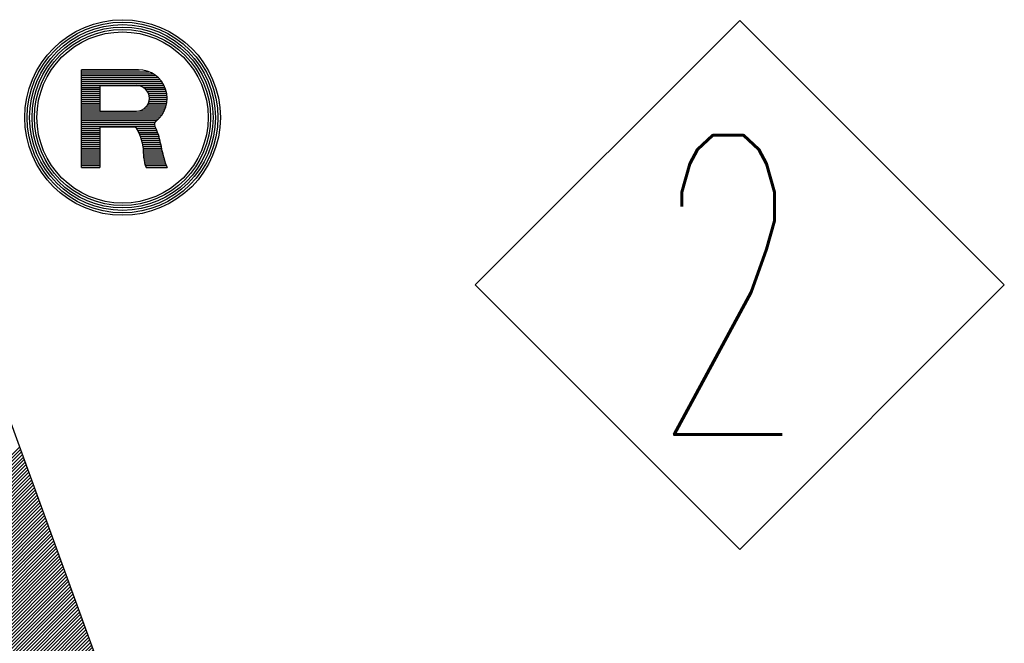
# Model space of a CAD drawing. Header units: millimetres. Extents: x 0 to 1733, y 0 to 1188.
# Tile 97 of 157: x 180 to 212, y 1030 to 1050. Entities that reach past the tile are written whole.
import ezdxf

# ---------------------------------------------------------------- set-up
doc = ezdxf.new("R2010")
doc.units = ezdxf.units.MM
doc.header["$LTSCALE"] = 0.727559
doc.layers.add('NoLayerName_001', color=7, linetype='Continuous')
doc.styles.get("Standard").update_dxf_attribs({"font": 'txt', "bigfont": 'extfont2'})

# ---------------------------------------------------------------- blocks, each defined once
blk = doc.blocks.new('ASM_0002')
at = {"color": 7, "linetype": 'Continuous', "lineweight": 13}
for p, q in [((-0.5, 0.5), (0, 1)), ((0.5, 0.5), (0, 1)), ((0, 0), (-0.5, 0.5)), ((0, 0), (0.5, 0.5))]:
    blk.add_line(p, q, dxfattribs=at)
at = {"color": 7, "linetype": 'Continuous', "lineweight": 13, "width": 0.6}
blk.add_text('2', height=0.5657, dxfattribs=at).set_placement((-0.1673, 0.2172))
blk = doc.blocks.new('*X41')
at = {"color": 7, "linetype": 'Continuous', "lineweight": 25}
for p, q in [((3.6013, 4.4185), (5.7576, 6.5748)), ((3.6087, 4.3982), (5.765, 6.5545)), ((3.6161, 4.3778), (5.7724, 6.5342)), ((3.6235, 4.3575), (5.7798, 6.5138)), ((3.6309, 4.3372), (5.7872, 6.4935)), ((3.6383, 4.3168), (5.7946, 6.4732)), ((3.6457, 4.2965), (5.802, 6.4528)), ((3.6531, 4.2762), (5.8094, 6.4325)), ((3.6605, 4.2558), (5.8168, 6.4122)), ((3.6679, 4.2355), (5.8242, 6.3918)), ((3.6753, 4.2152), (5.8316, 6.3715)), ((3.6827, 4.1948), (5.839, 6.3512)), ((3.6901, 4.1745), (5.8464, 6.3309)), ((3.6975, 4.1542), (5.8538, 6.3105)), ((3.7049, 4.1339), (5.8612, 6.2902)), ((3.7123, 4.1135), (5.8686, 6.2699)), ((3.7197, 4.0932), (5.876, 6.2495)), ((3.7271, 4.0729), (5.8834, 6.2292)), ((3.7345, 4.0525), (5.8908, 6.2089)), ((3.7419, 4.0322), (5.8982, 6.1885)), ((3.7493, 4.0119), (5.9056, 6.1682)), ((3.7567, 3.9915), (5.913, 6.1479)), ((3.7641, 3.9712), (5.9204, 6.1276)), ((3.7715, 3.9509), (5.9278, 6.1072)), ((3.7789, 3.9306), (5.9352, 6.0869)), ((3.7863, 3.9102), (5.9426, 6.0666)), ((3.7937, 3.8899), (5.95, 6.0462)), ((3.8011, 3.8696), (5.9574, 6.0259)), ((3.8085, 3.8492), (5.9648, 6.0056)), ((3.8159, 3.8289), (5.9722, 5.9852)), ((3.8233, 3.8086), (5.9796, 5.9649)), ((3.8307, 3.7882), (5.987, 5.9446)), ((3.8381, 3.7679), (5.9944, 5.9243)), ((3.8455, 3.7476), (6.0018, 5.9039)), ((3.8529, 3.7273), (6.0092, 5.8836)), ((3.8603, 3.7069), (6.0166, 5.8633)), ((3.8677, 3.6866), (6.024, 5.8429)), ((3.8751, 3.6663), (6.0314, 5.8226)), ((3.8825, 3.6459), (6.0388, 5.8023)), ((3.8899, 3.6256), (6.0462, 5.7819)), ((3.8973, 3.6053), (6.0536, 5.7616)), ((3.9047, 3.5849), (6.061, 5.7413)), ((3.9121, 3.5646), (6.0684, 5.7209)), ((3.9195, 3.5443), (6.0758, 5.7006)), ((3.9269, 3.524), (6.0832, 5.6803)), ((3.9343, 3.5036), (6.0906, 5.66)), ((3.9417, 3.4833), (6.098, 5.6396)), ((3.9491, 3.463), (6.1054, 5.6193)), ((3.9565, 3.4426), (6.1128, 5.599)), ((3.9639, 3.4223), (6.1202, 5.5786)), ((3.9713, 3.402), (6.1276, 5.5583)), ((3.9787, 3.3816), (6.135, 5.538)), ((3.9861, 3.3613), (6.1424, 5.5176)), ((3.9935, 3.341), (6.1498, 5.4973)), ((4.0009, 3.3207), (6.1572, 5.477)), ((4.0083, 3.3003), (6.1646, 5.4567)), ((4.0157, 3.28), (6.172, 5.4363)), ((4.0231, 3.2597), (6.1794, 5.416)), ((4.0305, 3.2393), (6.1868, 5.3957)), ((4.0379, 3.219), (6.1942, 5.3753)), ((4.0453, 3.1987), (6.2016, 5.355)), ((4.0527, 3.1783), (6.209, 5.3347)), ((4.0601, 3.158), (6.2164, 5.3143)), ((4.0675, 3.1377), (6.2238, 5.294)), ((4.0749, 3.1174), (6.2312, 5.2737)), ((4.0823, 3.097), (6.2386, 5.2534)), ((4.0897, 3.0767), (6.246, 5.233)), ((4.0971, 3.0564), (6.2534, 5.2127)), ((4.1045, 3.036), (6.2608, 5.1924)), ((4.1119, 3.0157), (6.2682, 5.172)), ((4.1193, 2.9954), (6.2756, 5.1517)), ((4.1267, 2.975), (6.283, 5.1314)), ((4.1341, 2.9547), (6.2904, 5.111)), ((4.1415, 2.9344), (6.2978, 5.0907)), ((4.1489, 2.9141), (6.3052, 5.0704)), ((4.1563, 2.8937), (6.3126, 5.0501)), ((4.1637, 2.8734), (6.32, 5.0297)), ((4.1711, 2.8531), (6.3274, 5.0094)), ((4.1785, 2.8327), (6.3348, 4.9891)), ((4.1859, 2.8124), (6.3422, 4.9687)), ((4.1933, 2.7921), (6.3496, 4.9484)), ((4.2007, 2.7717), (6.357, 4.9281)), ((4.2081, 2.7514), (6.3644, 4.9077)), ((1.4844, 0), (6.3718, 4.8874)), ((0, 0.8449), (2.1563, 3.0013)), ((0.0074, 0.8246), (2.1637, 2.9809)), ((0.0148, 0.8043), (2.1711, 2.9606)), ((0.0222, 0.7839), (2.1785, 2.9403)), ((0.0296, 0.7636), (2.1859, 2.9199)), ((0.037, 0.7433), (2.1933, 2.8996)), ((0.0444, 0.7229), (2.2007, 2.8793)), ((0.0518, 0.7026), (2.2081, 2.8589)), ((0.0592, 0.6823), (2.2155, 2.8386)), ((0.0666, 0.6619), (2.2229, 2.8183)), ((0.074, 0.6416), (2.2303, 2.798)), ((0.0814, 0.6213), (2.2377, 2.7776)), ((0.0888, 0.601), (2.2451, 2.7573)), ((0.0962, 0.5806), (2.2607, 2.7451)), ((0.1036, 0.5603), (2.2884, 2.7451)), ((0.111, 0.54), (2.3161, 2.7451)), ((0.1184, 0.5196), (2.3439, 2.7451)), ((0.1258, 0.4993), (2.3716, 2.7451)), ((0.1332, 0.479), (2.3993, 2.7451)), ((0.1406, 0.4586), (2.427, 2.7451)), ((0.148, 0.4383), (2.4548, 2.7451)), ((0.1554, 0.418), (2.4825, 2.7451)), ((0.1628, 0.3977), (2.5102, 2.7451)), ((0.1702, 0.3773), (2.538, 2.7451)), ((0.1776, 0.357), (2.5657, 2.7451)), ((0.185, 0.3367), (2.5934, 2.7451)), ((0.1924, 0.3163), (2.6212, 2.7451)), ((0.1998, 0.296), (2.6489, 2.7451)), ((0.2072, 0.2757), (2.6766, 2.7451)), ((0.2146, 0.2553), (2.7043, 2.7451)), ((0.222, 0.235), (2.7321, 2.7451)), ((0.2294, 0.2147), (2.7598, 2.7451)), ((0.2368, 0.1944), (2.7875, 2.7451)), ((0.2442, 0.174), (2.8153, 2.7451)), ((0.2516, 0.1537), (2.843, 2.7451)), ((0.259, 0.1334), (2.8707, 2.7451)), ((0.2664, 0.113), (2.8984, 2.7451)), ((0.2738, 0.0927), (2.9262, 2.7451)), ((0.2812, 0.0724), (2.9539, 2.7451)), ((0.2886, 0.052), (2.9816, 2.7451)), ((0.296, 0.0317), (3.0094, 2.7451)), ((0.3034, 0.0114), (3.0371, 2.7451)), ((0.3197, 0), (3.0648, 2.7451)), ((0.3475, 0), (3.0926, 2.7451)), ((0.3752, 0), (3.1203, 2.7451)), ((0.4029, 0), (3.148, 2.7451)), ((0.4306, 0), (3.1757, 2.7451)), ((0.4584, 0), (3.2035, 2.7451)), ((0.4861, 0), (3.2312, 2.7451)), ((0.5138, 0), (3.2589, 2.7451)), ((0.5416, 0), (3.2867, 2.7451)), ((0.5693, 0), (3.3144, 2.7451)), ((0.597, 0), (3.3421, 2.7451)), ((0.6248, 0), (3.3699, 2.7451)), ((0.6525, 0), (3.3976, 2.7451)), ((0.6802, 0), (3.4253, 2.7451)), ((0.7079, 0), (3.453, 2.7451)), ((0.7357, 0), (3.4808, 2.7451)), ((0.7634, 0), (3.5085, 2.7451)), ((0.7911, 0), (3.5362, 2.7451)), ((0.8189, 0), (3.564, 2.7451)), ((0.8466, 0), (3.5917, 2.7451)), ((0.8743, 0), (3.6194, 2.7451)), ((0.9021, 0), (3.6471, 2.7451)), ((0.9298, 0), (3.6749, 2.7451)), ((0.9575, 0), (3.7026, 2.7451)), ((0.9852, 0), (3.7303, 2.7451)), ((1.013, 0), (3.7581, 2.7451)), ((1.0407, 0), (3.7858, 2.7451)), ((1.0684, 0), (3.8135, 2.7451)), ((1.0962, 0), (3.8413, 2.7451)), ((1.1239, 0), (3.869, 2.7451)), ((1.1516, 0), (3.8967, 2.7451)), ((1.1793, 0), (3.9244, 2.7451)), ((1.2071, 0), (3.9522, 2.7451)), ((1.2348, 0), (3.9799, 2.7451)), ((1.2625, 0), (4.0076, 2.7451)), ((1.2903, 0), (4.0354, 2.7451)), ((1.318, 0), (4.0631, 2.7451)), ((1.3457, 0), (4.0908, 2.7451)), ((1.3735, 0), (4.1186, 2.7451)), ((1.4012, 0), (4.1463, 2.7451)), ((1.4289, 0), (4.174, 2.7451)), ((1.4566, 0), (4.2017, 2.7451))]:
    blk.add_line(p, q, dxfattribs=at)
blk = doc.blocks.new('*X43')
at = {"color": 7, "linetype": 'Continuous', "lineweight": 25}
for p, q in [((0, 0.7686), (0.467, 0.7686)), ((0, 0.7529), (0.5415, 0.7529)), ((0, 0.7373), (0.5739, 0.7373)), ((0, 0.7216), (0.5973, 0.7216)), ((0, 0.7059), (0.6157, 0.7059)), ((0, 0.6902), (0.6308, 0.6902)), ((0, 0.6745), (0.6434, 0.6745)), ((0, 0.6588), (0.654, 0.6588)), ((0, 0.6431), (0.6628, 0.6431)), ((0, 0.6275), (0.1474, 0.6275)), ((0, 0.6118), (0.1474, 0.6118)), ((0, 0.5961), (0.1474, 0.5961)), ((0, 0.5804), (0.1474, 0.5804)), ((0, 0.5647), (0.1474, 0.5647)), ((0.4963, 0.6275), (0.67, 0.6275)), ((0.516, 0.6118), (0.676, 0.6118)), ((0.5286, 0.5961), (0.6806, 0.5961)), ((0.537, 0.5804), (0.6841, 0.5804)), ((0.5422, 0.5647), (0.6865, 0.5647)), ((0, 0.549), (0.1474, 0.549)), ((0, 0.5333), (0.1474, 0.5333)), ((0, 0.5176), (0.1474, 0.5176)), ((0, 0.502), (0.1474, 0.502)), ((0, 0.4863), (0.1474, 0.4863)), ((0.5299, 0.4863), (0.6821, 0.4863)), ((0.5378, 0.502), (0.6851, 0.502)), ((0.5427, 0.5176), (0.6871, 0.5176)), ((0.5448, 0.549), (0.6877, 0.549)), ((0.545, 0.5333), (0.6879, 0.5333)), ((0, 0.4706), (0.1474, 0.4706)), ((0, 0.4549), (0.1474, 0.4549)), ((0, 0.4392), (0.1474, 0.4392)), ((0, 0.4235), (0.6574, 0.4235)), ((0, 0.4078), (0.6476, 0.4078)), ((0.46, 0.4392), (0.6656, 0.4392)), ((0.4995, 0.4549), (0.6724, 0.4549)), ((0.5179, 0.4706), (0.6778, 0.4706)), ((0, 0.3922), (0.6358, 0.3922)), ((0, 0.3765), (0.6217, 0.3765)), ((0, 0.3608), (0.6046, 0.3608)), ((0, 0.3451), (0.589, 0.3451)), ((0, 0.3294), (0.5853, 0.3294)), ((0, 0.3137), (0.59, 0.3137)), ((0, 0.298), (0.1474, 0.298)), ((0, 0.2824), (0.1474, 0.2824)), ((0, 0.2667), (0.1474, 0.2667)), ((0, 0.251), (0.1474, 0.251)), ((0.4426, 0.298), (0.5979, 0.298)), ((0.4513, 0.2824), (0.6049, 0.2824)), ((0.4592, 0.2667), (0.6112, 0.2667)), ((0.4663, 0.251), (0.6168, 0.251)), ((0, 0.2353), (0.1474, 0.2353)), ((0, 0.2196), (0.1474, 0.2196)), ((0, 0.2039), (0.1474, 0.2039)), ((0, 0.1882), (0.1474, 0.1882)), ((0, 0.1725), (0.1474, 0.1725)), ((0.4726, 0.2353), (0.6217, 0.2353)), ((0.4782, 0.2196), (0.6259, 0.2196)), ((0.4831, 0.2039), (0.6294, 0.2039)), ((0.4873, 0.1882), (0.6324, 0.1882)), ((0.4909, 0.1725), (0.6349, 0.1725)), ((0, 0.1569), (0.1474, 0.1569)), ((0, 0.1412), (0.1474, 0.1412)), ((0, 0.1255), (0.1474, 0.1255)), ((0, 0.1098), (0.1474, 0.1098)), ((0, 0.0941), (0.1474, 0.0941)), ((0.4939, 0.1569), (0.6379, 0.1569)), ((0.495, 0.1255), (0.6445, 0.1255)), ((0.4952, 0.1098), (0.6482, 0.1098)), ((0.4953, 0.1412), (0.6411, 0.1412)), ((0.4961, 0.0941), (0.6521, 0.0941)), ((0, 0.0784), (0.1474, 0.0784)), ((0, 0.0627), (0.1474, 0.0627)), ((0, 0.0471), (0.1474, 0.0471)), ((0, 0.0314), (0.1474, 0.0314)), ((0, 0.0157), (0.1474, 0.0157)), ((0, 0), (0.1474, 0)), ((0.4975, 0.0784), (0.6564, 0.0784)), ((0.4995, 0.0627), (0.6608, 0.0627)), ((0.5022, 0.0471), (0.6656, 0.0471)), ((0.5055, 0.0314), (0.6706, 0.0314)), ((0.5094, 0.0157), (0.6759, 0.0157)), ((0.5139, 0), (0.6814, 0))]:
    blk.add_line(p, q, dxfattribs=at)
blk = doc.blocks.new('JZB_0003')
at = {"layer": 'NoLayerName_001', "color": 7, "linetype": 'Continuous', "lineweight": 25}
for p, q in [((18.5594, 2.6314), (15.8774, 10)), ((17.6185, 8.8142), (17.6185, 9.5987)), ((18.0759, 9.5987), (17.6185, 9.5987)), ((17.7659, 9.4724), (17.7659, 9.2676)), ((17.7659, 9.4724), (18.0613, 9.4724)), ((17.7659, 9.2676), (18.0613, 9.2676)), ((17.7659, 9.1375), (17.7659, 8.8142)), ((18.0474, 9.1375), (17.7659, 9.1375)), ((17.6185, 8.8142), (17.7659, 8.8142)), ((18.1376, 8.8142), (18.3058, 8.8142))]:
    blk.add_line(p, q, dxfattribs=at)
for radius in [0.7843, 0.7647, 0.7451, 0.7255, 0.7059, 0.6863]:
    blk.add_circle((17.9485, 9.2157), radius, dxfattribs=at)
for centre, radius, start, end in [((18.0759, 9.3681), 0.2306, 307.43939, 90), ((18.0613, 9.37), 0.1024, 270, 90), ((18.2351, 9.1602), 0.0313, 127.43939, 208.09206), ((18.0441, 9.117), 0.0209, 45.34808, 80.89991), ((17.701, 8.9173), 0.4172, 8.07165, 30.94439), ((17.8395, 8.949), 0.4172, 8.07165, 28.09206), ((19.28, 9.1866), 1.043, 189.8807, 200.91853), ((18.5307, 8.9541), 0.4172, 177.00911, 199.59217)]:
    blk.add_arc(centre, radius, start, end, dxfattribs=at)
for name, p in [('*X43', (17.6185, 8.8299)), ('*X41', (11.3665, 0))]:
    blk.add_blockref(name, p)

msp = doc.modelspace()

# ---------------------------------------------------------------- block references
at = {"layer": 'NoLayerName_001', "xscale": 4, "yscale": 4, "zscale": 4}
msp.add_blockref('JZB_0003', (111.90628815, 1010), dxfattribs=at)
at = {"layer": 'NoLayerName_001', "color": 7, "linetype": 'Continuous', "lineweight": 25, "xscale": 16.9704, "yscale": 16.9704, "zscale": 16.9704}
msp.add_blockref('ASM_0002', (203.49377441, 1033.00756836), dxfattribs=at)

doc.saveas('drawing.dxf')
